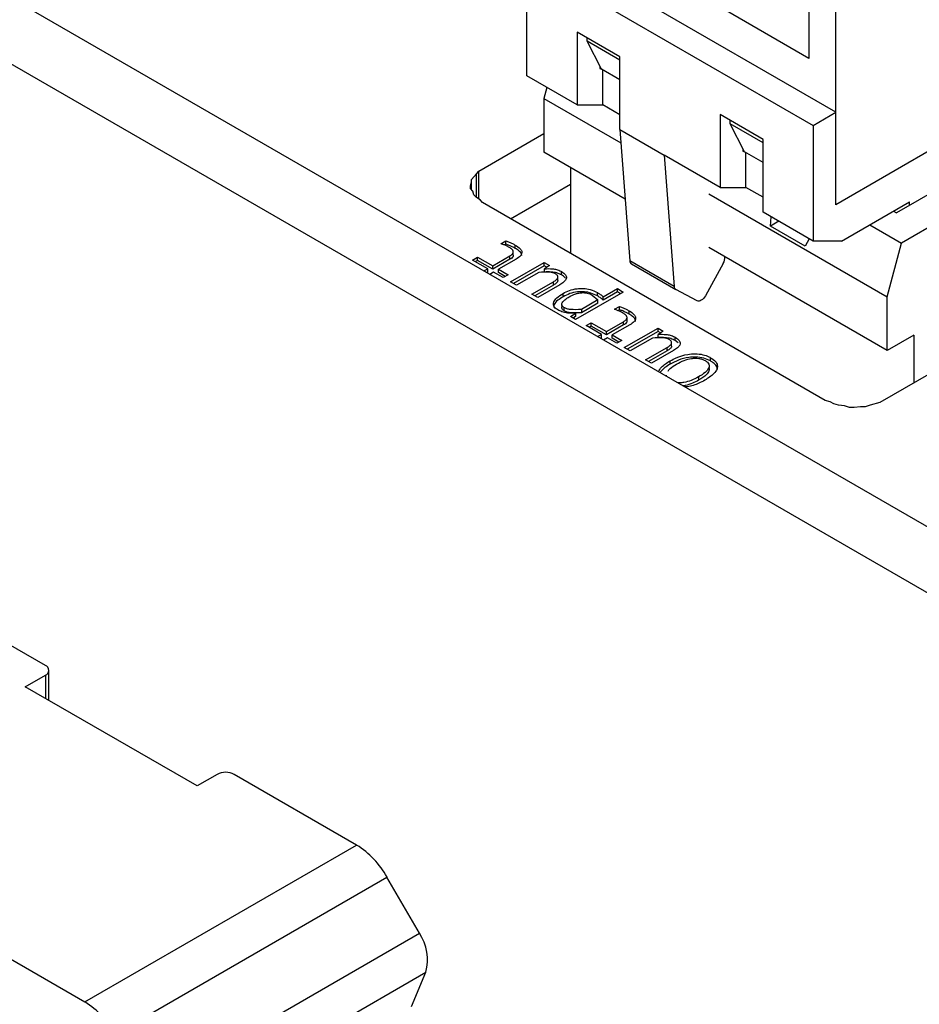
# Model space of a CAD drawing. Header units: millimetres. Extents: x 0 to 420, y 0 to 297.
# Tile 38 of 138: x 83.9 to 86.13, y 47.57 to 50. Entities that reach past the tile are written whole.
import ezdxf

# ---------------------------------------------------------------- set-up
doc = ezdxf.new("R2010")
doc.units = ezdxf.units.MM

msp = doc.modelspace()

# ---------------------------------------------------------------- linework, layer by layer
at = {"color": 7, "linetype": 'Continuous', "lineweight": 25}
for p, q in [((87.5935, 47.9156), (79.7057, 52.4691)), ((87.4521, 47.834), (79.5643, 52.3875)), ((85.9211, 49.5471), (85.9211, 50.3799)), ((85.8539, 50.3534), (85.8539, 49.9084)), ((85.9211, 49.7757), (85.214, 50.1839)), ((85.1574, 49.8655), (85.1574, 50.1513)), ((85.1574, 50.1513), (85.8645, 49.743)), ((85.8539, 49.9084), (85.6347, 50.0349)), ((85.3872, 49.9124), (85.2812, 49.9737)), ((85.2812, 49.9737), (85.2812, 49.794)), ((85.3059, 49.9512), (85.3059, 49.9594)), ((85.3872, 49.9043), (85.3059, 49.9512)), ((85.3413, 49.8818), (85.3059, 49.9512)), ((85.3872, 49.7328), (85.3872, 49.9124)), ((85.3377, 49.8887), (85.3377, 49.8838)), ((85.2812, 49.794), (85.1574, 49.8655)), ((85.3377, 49.8838), (85.3413, 49.8818)), ((85.3872, 49.8553), (85.3413, 49.8818)), ((85.3448, 49.794), (85.3448, 49.8798)), ((85.2067, 49.837), (85.1994, 49.8095)), ((85.1994, 49.8095), (85.3897, 49.6996)), ((85.1994, 49.8095), (85.1994, 49.6767)), ((85.2812, 49.794), (85.3448, 49.794)), ((85.3872, 49.7695), (85.3448, 49.794)), ((85.7408, 49.7083), (85.6347, 49.7696)), ((85.6347, 49.7696), (85.6347, 49.5899)), ((85.8645, 49.743), (85.9211, 49.7757)), ((86.3304, 49.7834), (85.9211, 49.5471)), ((85.9211, 49.5471), (85.9211, 49.7757)), ((85.6595, 49.7471), (85.6595, 49.7553)), ((85.7408, 49.7002), (85.6595, 49.7471)), ((85.6948, 49.6777), (85.6595, 49.7471)), ((85.8645, 49.743), (85.8645, 49.4573)), ((85.0385, 49.6303), (85.1994, 49.7231)), ((85.3872, 49.7328), (85.4968, 49.6695)), ((85.3872, 49.7328), (85.4116, 49.4084)), ((85.7408, 49.5287), (85.7408, 49.7083)), ((85.4002, 49.5608), (85.1994, 49.6767)), ((85.6347, 49.5899), (85.4968, 49.6695)), ((85.4968, 49.6695), (85.5212, 49.3452)), ((85.6913, 49.6846), (85.6913, 49.6797)), ((85.6913, 49.6797), (85.6948, 49.6777)), ((85.7408, 49.6512), (85.6948, 49.6777)), ((85.6983, 49.5899), (85.6983, 49.6757)), ((86.3304, 49.6766), (86.0709, 49.5267)), ((85.0206, 49.6096), (85.0325, 49.6234)), ((85.0325, 49.6234), (85.0385, 49.6303)), ((85.0385, 49.5612), (85.0385, 49.6303)), ((85.2651, 49.6387), (85.2651, 49.4269)), ((85.0176, 49.594), (85.0206, 49.6026)), ((85.0176, 49.5871), (85.0176, 49.594)), ((85.0206, 49.6026), (85.0206, 49.6096)), ((85.0206, 49.5836), (85.0206, 49.6026)), ((85.1171, 49.5124), (85.2651, 49.5978)), ((86.3304, 49.5949), (86.0832, 49.4522)), ((85.0236, 49.5802), (85.0176, 49.5871)), ((85.0266, 49.5715), (85.0236, 49.5802)), ((85.0325, 49.5646), (85.0266, 49.5715)), ((85.6071, 49.5741), (86.0479, 49.3196)), ((85.6347, 49.5899), (85.6983, 49.5899)), ((85.7408, 49.5654), (85.6983, 49.5899)), ((85.0415, 49.5594), (85.0325, 49.5646)), ((85.0475, 49.5525), (85.0415, 49.5594)), ((85.8946, 49.0635), (85.0475, 49.5525)), ((85.9352, 49.4573), (86.1032, 49.5542)), ((86.1032, 49.5454), (86.1032, 49.5542)), ((85.8645, 49.4573), (85.7408, 49.5287)), ((86.0632, 49.5311), (86.0709, 49.5267)), ((85.7595, 49.4943), (85.7607, 49.5172)), ((85.7799, 49.5061), (85.7595, 49.4943)), ((86.0049, 49.4975), (86.0832, 49.4522)), ((85.8451, 49.4449), (85.7595, 49.4943)), ((85.093, 49.4507), (85.1054, 49.4579)), ((85.1054, 49.4498), (85.1015, 49.4475)), ((85.1054, 49.4498), (85.1054, 49.4579)), ((85.1286, 49.4391), (85.1286, 49.4473)), ((85.8548, 49.4629), (85.8451, 49.4449)), ((85.9352, 49.4573), (85.8645, 49.4573)), ((86.0479, 49.3196), (86.0832, 49.4522)), ((85.1238, 49.4222), (85.1238, 49.4303)), ((86.0479, 49.1869), (85.6071, 49.4413)), ((85.0231, 49.4104), (85.0353, 49.4175)), ((85.0606, 49.3888), (85.0231, 49.4104)), ((85.0353, 49.4093), (85.0302, 49.4063)), ((85.0353, 49.4175), (85.0728, 49.3958)), ((85.0353, 49.4093), (85.0353, 49.4175)), ((85.0728, 49.3876), (85.0353, 49.4093)), ((85.0728, 49.3958), (85.1152, 49.4203)), ((85.1152, 49.4121), (85.0728, 49.3876)), ((85.1309, 49.4126), (85.0873, 49.3874)), ((85.1152, 49.4121), (85.1152, 49.4203)), ((85.1169, 49.3563), (85.2004, 49.4045)), ((85.2004, 49.4045), (85.2135, 49.3969)), ((85.2004, 49.3963), (85.2004, 49.4045)), ((85.5212, 49.3452), (85.4116, 49.4084)), ((85.4157, 49.4006), (85.5253, 49.3373)), ((85.6427, 49.4014), (85.5983, 49.3219)), ((85.0511, 49.3833), (85.0606, 49.3888)), ((85.0606, 49.3806), (85.0582, 49.3792)), ((85.0606, 49.3806), (85.0606, 49.3888)), ((85.0751, 49.3804), (85.0656, 49.3749)), ((85.0728, 49.3876), (85.0728, 49.3958)), ((85.0985, 49.3669), (85.0751, 49.3804)), ((85.0873, 49.3874), (85.1107, 49.3739)), ((85.0873, 49.3793), (85.0873, 49.3874)), ((85.1036, 49.3699), (85.0873, 49.3793)), ((85.1107, 49.3739), (85.0985, 49.3669)), ((85.2004, 49.3963), (85.124, 49.3522)), ((85.1868, 49.3798), (85.1314, 49.3479)), ((85.2066, 49.3927), (85.2004, 49.3963)), ((85.2135, 49.3969), (85.2005, 49.3889)), ((85.2005, 49.3807), (85.2005, 49.3889)), ((85.243, 49.3734), (85.243, 49.3816)), ((85.1314, 49.3479), (85.1169, 49.3563)), ((85.1696, 49.3259), (85.223, 49.3567)), ((85.2387, 49.349), (85.1841, 49.3175)), ((85.223, 49.3485), (85.223, 49.3567)), ((85.2339, 49.3598), (85.2339, 49.368)), ((85.1841, 49.3175), (85.1696, 49.3259)), ((85.223, 49.3485), (85.1767, 49.3218)), ((85.2468, 49.3196), (85.2468, 49.3278)), ((85.3954, 49.3313), (85.2778, 49.2634)), ((85.3318, 49.3216), (85.3318, 49.3297)), ((85.3459, 49.3194), (85.3809, 49.3396)), ((85.3809, 49.3315), (85.3459, 49.3113)), ((85.3809, 49.3396), (85.3954, 49.3313)), ((85.3809, 49.3315), (85.3809, 49.3396)), ((85.3883, 49.3272), (85.3809, 49.3315)), ((85.5783, 49.3097), (85.5256, 49.3372)), ((85.3325, 49.3117), (85.292, 49.2883)), ((85.3325, 49.3035), (85.292, 49.2801)), ((85.319, 49.3236), (85.3325, 49.3117)), ((85.3325, 49.3035), (85.3325, 49.3117)), ((85.3459, 49.3113), (85.3459, 49.3194)), ((86.0479, 49.1869), (86.0479, 49.3196)), ((85.2438, 49.2995), (85.2438, 49.2942)), ((85.2495, 49.2844), (85.2495, 49.2926)), ((85.2649, 49.2709), (85.2779, 49.2794)), ((85.2779, 49.2713), (85.2779, 49.2794)), ((85.292, 49.2883), (85.292, 49.2801)), ((85.3741, 49.2885), (85.3865, 49.2957)), ((85.3865, 49.2875), (85.3826, 49.2852)), ((85.3865, 49.2875), (85.3865, 49.2957)), ((85.4097, 49.2768), (85.4097, 49.285)), ((85.2778, 49.2634), (85.2649, 49.2709)), ((85.2779, 49.2713), (85.2715, 49.267)), ((85.3042, 49.2482), (85.3164, 49.2552)), ((85.3164, 49.2552), (85.3539, 49.2335)), ((85.3164, 49.247), (85.3164, 49.2552)), ((85.3539, 49.2335), (85.3963, 49.258)), ((85.3963, 49.2498), (85.3963, 49.258)), ((85.4049, 49.2599), (85.4049, 49.2681)), ((85.3417, 49.2265), (85.3042, 49.2482)), ((85.3164, 49.247), (85.3113, 49.2441)), ((85.3539, 49.2254), (85.3164, 49.247)), ((85.3963, 49.2498), (85.3539, 49.2254)), ((85.3539, 49.2254), (85.3539, 49.2335)), ((85.4119, 49.2503), (85.3684, 49.2252)), ((85.398, 49.194), (85.4815, 49.2422)), ((85.4815, 49.234), (85.4051, 49.1899)), ((85.4815, 49.2422), (85.4945, 49.2347)), ((85.4815, 49.234), (85.4815, 49.2422)), ((85.4877, 49.2304), (85.4815, 49.234)), ((85.4945, 49.2347), (85.4816, 49.2266)), ((85.3322, 49.221), (85.3417, 49.2265)), ((85.3417, 49.2183), (85.3393, 49.2169)), ((85.3417, 49.2183), (85.3417, 49.2265)), ((85.3562, 49.2181), (85.3467, 49.2126)), ((85.3796, 49.2046), (85.3562, 49.2181)), ((85.3684, 49.2252), (85.3918, 49.2117)), ((85.3684, 49.217), (85.3684, 49.2252)), ((85.3847, 49.2076), (85.3684, 49.217)), ((85.3918, 49.2117), (85.3796, 49.2046)), ((85.4679, 49.2176), (85.4125, 49.1856)), ((85.4816, 49.2185), (85.4816, 49.2266)), ((85.515, 49.1975), (85.515, 49.2057)), ((85.5241, 49.2111), (85.5241, 49.2193)), ((85.5314, 49.2056), (85.5241, 49.2111)), ((86.1136, 49.2248), (86.0479, 49.1869)), ((86.1136, 49.2248), (86.1136, 49.107)), ((85.4125, 49.1856), (85.398, 49.194)), ((85.4507, 49.1636), (85.5041, 49.1944)), ((85.5041, 49.1862), (85.4578, 49.1595)), ((85.5198, 49.1867), (85.4652, 49.1552)), ((85.5041, 49.1862), (85.5041, 49.1944)), ((86.2738, 49.1994), (86.0294, 49.0583)), ((85.4652, 49.1552), (85.4507, 49.1636)), ((85.5115, 49.1531), (85.5115, 49.1612)), ((85.6111, 49.1609), (85.6111, 49.169)), ((85.5012, 49.1261), (85.5012, 49.1235)), ((85.5815, 49.1214), (85.5815, 49.1132)), ((85.9066, 49.06), (85.8946, 49.0635)), ((85.9156, 49.0549), (85.9066, 49.06)), ((86.0294, 49.0583), (86.0054, 49.0514)), ((85.9276, 49.0514), (85.9156, 49.0549)), ((85.9425, 49.0497), (85.9276, 49.0514)), ((85.9545, 49.0462), (85.9425, 49.0497)), ((85.9665, 49.0462), (85.9545, 49.0462)), ((85.9815, 49.0479), (85.9665, 49.0462)), ((85.9934, 49.0479), (85.9815, 49.0479)), ((86.0054, 49.0514), (85.9934, 49.0479)), ((83.9673, 48.4085), (83.4441, 48.7106)), ((83.9178, 48.3555), (83.9673, 48.3841)), ((83.9761, 48.3218), (83.9761, 48.3963)), ((84.3421, 48.1106), (83.9178, 48.3555)), ((84.3916, 48.1391), (84.3421, 48.1106)), ((84.7366, 47.9645), (84.434, 48.1391)), ((84.0648, 47.5767), (84.7366, 47.9645)), ((84.1398, 47.4975), (84.8116, 47.8853)), ((84.8916, 47.7467), (84.8116, 47.8853)), ((83.7623, 47.7513), (84.0648, 47.5767)), ((84.2199, 47.3589), (84.8916, 47.7467)), ((84.2358, 47.2623), (84.9075, 47.6501)), ((84.8719, 47.5652), (84.9075, 47.6501))]:
    msp.add_line(p, q, dxfattribs=at)
at = {"color": 1, "linetype": 'Continuous', "lineweight": 25}
for p, q in [((85.0325, 49.5646), (85.0325, 49.6234)), ((83.9673, 48.3841), (83.9673, 48.3269))]:
    msp.add_line(p, q, dxfattribs=at)
at = {"color": 7, "linetype": 'Continuous', "lineweight": 25, "flags": 128}
msp.add_lwpolyline([(85.5983, 49.3219), (85.5962, 49.3186), (85.5938, 49.3156), (85.5912, 49.3131), (85.5884, 49.3111), (85.5856, 49.3097), (85.583, 49.309), (85.5805, 49.309), (85.5783, 49.3097)], dxfattribs=at)
at = {"color": 7, "linetype": 'Continuous', "lineweight": 25}
for centre, radius, start, end in [((85.421, 49.4083), 0.00937, 179.4888, 235.7241), ((85.6217, 49.4146), 0.0248, 327.9139, 9.8797), ((85.5305, 49.3451), 0.00928, 179.3289, 237.9138), ((83.9627, 48.3963), 0.0131, 290.7834, 69.2166), ((84.4128, 48.0982), 0.0461, 62.6097, 117.3903), ((84.6221, 47.7809), 0.2164, 28.8556, 58.0453), ((84.7942, 47.6811), 0.1174, 344.7247, 33.9697), ((83.9503, 47.3931), 0.2164, 28.8556, 58.0453)]:
    msp.add_arc(centre, radius, start, end, dxfattribs=at)
for points, knots in [([(85.1141, 49.4415), (85.1116, 49.4428), (85.1072, 49.4452), (85.1, 49.4482), (85.0953, 49.4499), (85.093, 49.4507)], [0, 0, 0, 0, 0.376567, 0.687611, 1, 1, 1, 1]), ([(85.1054, 49.4579), (85.1083, 49.4569), (85.1139, 49.4549), (85.1215, 49.4512), (85.1262, 49.4486), (85.1286, 49.4473)], [0, 0, 0, 0, 0.336841, 0.667496, 1, 1, 1, 1]), ([(85.1286, 49.4391), (85.1262, 49.4404), (85.1214, 49.4431), (85.1138, 49.4467), (85.1082, 49.4488), (85.1054, 49.4498)], [0, 0, 0, 0, 0.336516, 0.666869, 1, 1, 1, 1]), ([(85.1286, 49.4473), (85.1332, 49.4443), (85.1402, 49.4398), (85.1452, 49.432), (85.145, 49.4256), (85.1405, 49.4188), (85.1345, 49.4149), (85.1309, 49.4126)], [0, 0, 0, 0, 0.293098, 0.454524, 0.617243, 0.761085, 1, 1, 1, 1]), ([(85.1152, 49.4203), (85.1174, 49.4217), (85.1212, 49.4242), (85.1239, 49.4285), (85.1238, 49.4327), (85.1207, 49.4373), (85.1165, 49.4399), (85.1141, 49.4415)], [0, 0, 0, 0, 0.2404, 0.400326, 0.561153, 0.74372, 1, 1, 1, 1]), ([(85.1236, 49.4222), (85.1235, 49.4212), (85.1234, 49.4187), (85.1201, 49.4152), (85.1168, 49.4131), (85.1152, 49.4121)], [0, 0, 0, 0, 0.254608, 0.645247, 1, 1, 1, 1]), ([(85.1447, 49.4207), (85.1445, 49.4224), (85.1441, 49.4268), (85.1379, 49.4332), (85.1317, 49.4371), (85.1286, 49.4391)], [0, 0, 0, 0, 0.246131, 0.625008, 1, 1, 1, 1]), ([(85.2277, 49.3761), (85.2255, 49.3772), (85.2213, 49.3792), (85.2071, 49.3812), (85.1956, 49.3804), (85.1868, 49.3798)], [0, 0, 0, 0, 0.1937321, 0.3831226, 1, 1, 1, 1]), ([(85.2005, 49.3889), (85.2072, 49.389), (85.2174, 49.3893), (85.2314, 49.3869), (85.2386, 49.384), (85.2423, 49.3819), (85.243, 49.3816)], [0, 0, 0, 0, 0.438606, 0.6580597, 0.9409002, 1, 1, 1, 1]), ([(85.243, 49.3734), (85.2393, 49.3752), (85.2321, 49.3789), (85.2168, 49.3811), (85.2063, 49.3809), (85.2005, 49.3807)], [0, 0, 0, 0, 0.30992, 0.621422, 1, 1, 1, 1]), ([(85.223, 49.3567), (85.2257, 49.3584), (85.2295, 49.3608), (85.2327, 49.3645), (85.2339, 49.367), (85.234, 49.3695), (85.233, 49.3718), (85.2308, 49.3741), (85.2288, 49.3754), (85.2277, 49.3761)], [0, 0, 0, 0, 0.308208, 0.4355046, 0.5497767, 0.6566318, 0.7628588, 0.87536, 1, 1, 1, 1]), ([(85.243, 49.3816), (85.2467, 49.379), (85.2527, 49.3751), (85.2556, 49.368), (85.2541, 49.3616), (85.2483, 49.355), (85.242, 49.351), (85.2387, 49.349)], [0, 0, 0, 0, 0.264567, 0.416139, 0.567888, 0.77521, 1, 1, 1, 1]), ([(85.2524, 49.3652), (85.252, 49.366), (85.2502, 49.3691), (85.2461, 49.3715), (85.243, 49.3734)], [0, 0, 0, 0, 0.226486, 1, 1, 1, 1]), ([(85.2338, 49.3598), (85.2338, 49.3595), (85.2338, 49.3584), (85.2327, 49.3563), (85.2296, 49.3526), (85.2257, 49.3502), (85.223, 49.3485)], [0, 0, 0, 0, 0.068701, 0.262274, 0.477909, 1, 1, 1, 1]), ([(85.2339, 49.287), (85.2309, 49.289), (85.225, 49.293), (85.2223, 49.3005), (85.224, 49.3087), (85.2317, 49.3183), (85.2413, 49.3243), (85.2468, 49.3278)], [0, 0, 0, 0, 0.171185, 0.33358, 0.474074, 0.698769, 1, 1, 1, 1]), ([(85.2468, 49.3278), (85.2518, 49.3304), (85.2618, 49.3356), (85.2797, 49.3399), (85.2976, 49.3406), (85.3159, 49.3375), (85.3259, 49.3326), (85.3318, 49.3297)], [0, 0, 0, 0, 0.209629, 0.420799, 0.591878, 0.763032, 1, 1, 1, 1]), ([(85.3318, 49.3216), (85.3266, 49.3241), (85.3171, 49.3289), (85.2994, 49.3323), (85.2809, 49.332), (85.2624, 49.3277), (85.2521, 49.3224), (85.2468, 49.3196)], [0, 0, 0, 0, 0.21059, 0.389627, 0.569258, 0.778807, 1, 1, 1, 1]), ([(85.2622, 49.3196), (85.2672, 49.3222), (85.2742, 49.3259), (85.2851, 49.3288), (85.2926, 49.3298), (85.2999, 49.3297), (85.3068, 49.3286), (85.3134, 49.3266), (85.3171, 49.3246), (85.319, 49.3236)], [0, 0, 0, 0, 0.307498, 0.43494, 0.550575, 0.660487, 0.76816, 0.879534, 1, 1, 1, 1]), ([(85.3318, 49.3297), (85.3341, 49.3283), (85.3379, 49.3261), (85.3426, 49.3226), (85.3448, 49.3205), (85.3459, 49.3194)], [0, 0, 0, 0, 0.439036, 0.718488, 1, 1, 1, 1]), ([(85.2468, 49.3196), (85.2423, 49.3168), (85.2332, 49.3111), (85.2243, 49.302), (85.2234, 49.2958), (85.2231, 49.2936)], [0, 0, 0, 0, 0.384853, 0.772378, 1, 1, 1, 1]), ([(85.2495, 49.2926), (85.2482, 49.2934), (85.2457, 49.2951), (85.2436, 49.2982), (85.2433, 49.3015), (85.2451, 49.3064), (85.2512, 49.3128), (85.2583, 49.3172), (85.2622, 49.3196)], [0, 0, 0, 0, 0.108008, 0.209045, 0.312281, 0.426357, 0.680242, 1, 1, 1, 1]), ([(85.3459, 49.3113), (85.3441, 49.3129), (85.3412, 49.3156), (85.3362, 49.3189), (85.3333, 49.3207), (85.3318, 49.3216)], [0, 0, 0, 0, 0.439608, 0.719285, 1, 1, 1, 1]), ([(85.2779, 49.2794), (85.2711, 49.279), (85.2593, 49.2784), (85.2439, 49.2819), (85.237, 49.2854), (85.2339, 49.287)], [0, 0, 0, 0, 0.424236, 0.740123, 1, 1, 1, 1]), ([(85.2495, 49.2844), (85.2478, 49.2855), (85.2447, 49.2877), (85.2433, 49.292), (85.2435, 49.2951), (85.2448, 49.2966), (85.2449, 49.2967)], [0, 0, 0, 0, 0.323433, 0.629499, 0.965601, 1, 1, 1, 1]), ([(85.292, 49.2883), (85.2828, 49.2877), (85.2707, 49.287), (85.2561, 49.2895), (85.2516, 49.2916), (85.2495, 49.2926)], [0, 0, 0, 0, 0.613492, 0.815329, 1, 1, 1, 1]), ([(85.292, 49.2801), (85.2853, 49.2797), (85.2752, 49.2791), (85.2619, 49.2801), (85.2541, 49.282), (85.2505, 49.2839), (85.2495, 49.2844)], [0, 0, 0, 0, 0.450616, 0.676116, 0.904025, 1, 1, 1, 1]), ([(85.3952, 49.2792), (85.3927, 49.2805), (85.3883, 49.2829), (85.3811, 49.2859), (85.3764, 49.2876), (85.3741, 49.2885)], [0, 0, 0, 0, 0.376567, 0.687611, 1, 1, 1, 1]), ([(85.3865, 49.2957), (85.3894, 49.2946), (85.3949, 49.2926), (85.4026, 49.2889), (85.4073, 49.2863), (85.4097, 49.285)], [0, 0, 0, 0, 0.3368414, 0.6674965, 1, 1, 1, 1]), ([(85.4097, 49.2768), (85.4073, 49.2782), (85.4025, 49.2808), (85.3949, 49.2845), (85.3893, 49.2865), (85.3865, 49.2875)], [0, 0, 0, 0, 0.336516, 0.666869, 1, 1, 1, 1]), ([(85.3963, 49.258), (85.3985, 49.2595), (85.4023, 49.2619), (85.405, 49.2662), (85.4049, 49.2704), (85.4018, 49.275), (85.3976, 49.2776), (85.3952, 49.2792)], [0, 0, 0, 0, 0.2404, 0.400326, 0.561153, 0.74372, 1, 1, 1, 1]), ([(85.4097, 49.285), (85.4143, 49.2821), (85.4213, 49.2775), (85.4263, 49.2697), (85.4261, 49.2634), (85.4215, 49.2565), (85.4156, 49.2527), (85.4119, 49.2503)], [0, 0, 0, 0, 0.293098, 0.454524, 0.617243, 0.761085, 1, 1, 1, 1]), ([(85.4258, 49.2584), (85.4256, 49.2601), (85.4252, 49.2646), (85.419, 49.271), (85.4128, 49.2749), (85.4097, 49.2768)], [0, 0, 0, 0, 0.246131, 0.625008, 1, 1, 1, 1]), ([(85.4047, 49.2599), (85.4046, 49.2589), (85.4045, 49.2564), (85.4012, 49.2529), (85.3978, 49.2508), (85.3963, 49.2498)], [0, 0, 0, 0, 0.254608, 0.645247, 1, 1, 1, 1]), ([(85.5088, 49.2139), (85.5066, 49.2149), (85.5024, 49.2169), (85.4882, 49.2189), (85.4767, 49.2181), (85.4679, 49.2176)], [0, 0, 0, 0, 0.193732, 0.383123, 1, 1, 1, 1]), ([(85.4816, 49.2266), (85.4883, 49.2268), (85.4985, 49.227), (85.5125, 49.2247), (85.5197, 49.2218), (85.5234, 49.2197), (85.5241, 49.2193)], [0, 0, 0, 0, 0.438606, 0.6580597, 0.9409002, 1, 1, 1, 1]), ([(85.5241, 49.2111), (85.5204, 49.213), (85.5132, 49.2166), (85.4979, 49.2188), (85.4874, 49.2186), (85.4816, 49.2185)], [0, 0, 0, 0, 0.30992, 0.621422, 1, 1, 1, 1]), ([(85.5041, 49.1944), (85.5068, 49.1961), (85.5106, 49.1985), (85.5138, 49.2022), (85.515, 49.2047), (85.5151, 49.2072), (85.514, 49.2096), (85.5119, 49.2119), (85.5099, 49.2132), (85.5088, 49.2139)], [0, 0, 0, 0, 0.308208, 0.435505, 0.549777, 0.656632, 0.762859, 0.87536, 1, 1, 1, 1]), ([(85.5241, 49.2193), (85.5278, 49.2168), (85.5338, 49.2128), (85.5366, 49.2057), (85.5352, 49.1993), (85.5294, 49.1927), (85.5231, 49.1888), (85.5198, 49.1867)], [0, 0, 0, 0, 0.264567, 0.416139, 0.567888, 0.77521, 1, 1, 1, 1]), ([(85.5149, 49.1975), (85.5149, 49.1972), (85.5149, 49.1961), (85.5138, 49.194), (85.5107, 49.1903), (85.5068, 49.1879), (85.5041, 49.1862)], [0, 0, 0, 0, 0.068701, 0.262274, 0.477909, 1, 1, 1, 1]), ([(85.5115, 49.1612), (85.5164, 49.1639), (85.529, 49.1707), (85.5503, 49.1773), (85.5737, 49.1794), (85.5921, 49.1771), (85.6043, 49.1728), (85.6098, 49.1698), (85.6111, 49.169)], [0, 0, 0, 0, 0.177791, 0.459589, 0.628399, 0.798293, 0.950286, 1, 1, 1, 1]), ([(85.4824, 49.1343), (85.4846, 49.1382), (85.4905, 49.1484), (85.5035, 49.1563), (85.5115, 49.1612)], [0, 0, 0, 0, 0.378115, 1, 1, 1, 1]), ([(85.6111, 49.1609), (85.6059, 49.1634), (85.5953, 49.1684), (85.5758, 49.1712), (85.5539, 49.1697), (85.5315, 49.1637), (85.5181, 49.1566), (85.5115, 49.1531)], [0, 0, 0, 0, 0.180025, 0.36086, 0.515439, 0.761665, 1, 1, 1, 1]), ([(85.5274, 49.1533), (85.5333, 49.1564), (85.5441, 49.1622), (85.5605, 49.1667), (85.5731, 49.1679), (85.582, 49.1675), (85.5905, 49.1656), (85.5951, 49.1633), (85.5975, 49.1621)], [0, 0, 0, 0, 0.300604, 0.549103, 0.665648, 0.773459, 0.882147, 1, 1, 1, 1]), ([(85.5975, 49.1621), (85.5996, 49.1607), (85.6036, 49.1581), (85.6071, 49.1533), (85.6082, 49.1482), (85.6061, 49.1409), (85.5977, 49.1314), (85.5873, 49.125), (85.5815, 49.1214)], [0, 0, 0, 0, 0.114676, 0.220905, 0.326975, 0.441209, 0.686387, 1, 1, 1, 1]), ([(85.6111, 49.169), (85.6156, 49.1661), (85.6236, 49.1607), (85.6288, 49.1508), (85.6279, 49.1402), (85.6183, 49.1267), (85.6052, 49.1184), (85.5971, 49.1133)], [0, 0, 0, 0, 0.183024, 0.32909, 0.475184, 0.676053, 1, 1, 1, 1]), ([(85.628, 49.1392), (85.6276, 49.1422), (85.6267, 49.1484), (85.6194, 49.1557), (85.6135, 49.1594), (85.6111, 49.1609)], [0, 0, 0, 0, 0.3756679, 0.7562129, 1, 1, 1, 1]), ([(85.5115, 49.1531), (85.5068, 49.1503), (85.4964, 49.1441), (85.4898, 49.1364), (85.4862, 49.1321)], [0, 0, 0, 0, 0.450772, 1, 1, 1, 1]), ([(85.5061, 49.136), (85.5076, 49.1381), (85.5125, 49.1447), (85.5213, 49.1498), (85.5274, 49.1533)], [0, 0, 0, 0, 0.315358, 1, 1, 1, 1]), ([(85.6067, 49.1441), (85.607, 49.1434), (85.6083, 49.1409), (85.607, 49.1348), (85.5996, 49.1244), (85.5887, 49.1176), (85.5815, 49.1132)], [0, 0, 0, 0, 0.059239, 0.225687, 0.495993, 1, 1, 1, 1]), ([(85.5815, 49.1214), (85.5757, 49.1183), (85.5648, 49.1126), (85.5485, 49.108), (85.5365, 49.1066), (85.5313, 49.1071), (85.5293, 49.1072)], [0, 0, 0, 0, 0.394412, 0.737006, 0.897898, 1, 1, 1, 1]), ([(85.5815, 49.1132), (85.5766, 49.1106), (85.5667, 49.1055), (85.5532, 49.1006), (85.5446, 49.0997), (85.5427, 49.0995)], [0, 0, 0, 0, 0.4349979, 0.8719527, 1, 1, 1, 1]), ([(85.5971, 49.1133), (85.5922, 49.1107), (85.5795, 49.1039), (85.5622, 49.0977), (85.5495, 49.0969), (85.5474, 49.0968)], [0, 0, 0, 0, 0.344452, 0.894281, 1, 1, 1, 1])]:
    msp.add_open_spline(points, degree=3, knots=knots, dxfattribs=at)

doc.saveas('drawing.dxf')
